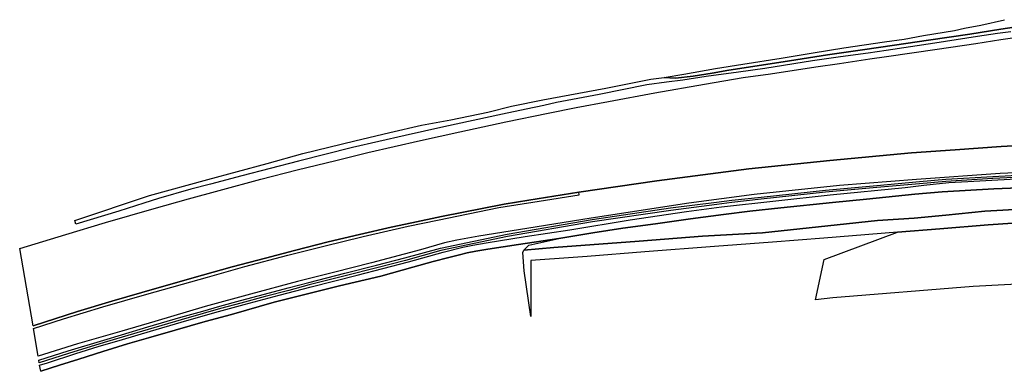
# Model space of a CAD drawing. Extents: x -26035517 to 31750492, y -9237385 to 8160032.
# Tile 1 of 256: x -26035517 to -25460974, y 4059356 to 4264179. Entities that reach past the tile are written whole.
import ezdxf

# ---------------------------------------------------------------- set-up
doc = ezdxf.new("R2010")
doc.units = 0
doc.layers.add('T-25', color=7, linetype='CONTINUOUS')

msp = doc.modelspace()

# ---------------------------------------------------------------- linework, layer by layer
at = {"layer": 'T-25', "color": 9}
for points in [[(-25444983, 4261326, 2107), (-25463093, 4258697, 2193), (-25481132, 4255847, 2197), (-25505298, 4252219, 2156), (-25525089, 4249287, 2144), (-25543760, 4246626, 2160), (-25564218, 4243692, 2010), (-25590045, 4239661, 2014), (-25621771, 4234792, 2079), (-25631412, 4233073, 2236), (-25642496, 4231319, 2391), (-25652795, 4230034, 2639), (-25659393, 4230425, 2909), (-25648050, 4232377, 3051), (-25629531, 4235782, 3137), (-25613560, 4238302, 3062), (-25591269, 4241829, 3066), (-25572582, 4244905, 3233), (-25554567, 4247787, 3318), (-25530829, 4251326, 3359), (-25519372, 4252865, 3489), (-25508143, 4254894, 3562), (-25490029, 4257962, 3749), (-25484128, 4259336, 3765), (-25474673, 4261092, 4119), (-25460952, 4264179, 4635)], [(-25457097, 4257200, 2099), (-25464904, 4256112, 2050), (-25476586, 4254400, 2160), (-25501457, 4250478, 2018), (-25529948, 4246214, 2055), (-25540482, 4244703, 2059), (-25556654, 4242515, 1998), (-25572962, 4240142, 1969), (-25600628, 4235805, 1920), (-25616105, 4233685, 1965), (-25634995, 4231090, 2083), (-25634995, 4231090, 2083), (-25648469, 4228880, 2435), (-25657999, 4227887, 2705), (-25669572, 4226286, 2745), (-25697314, 4220548, 2435), (-25722366, 4215920, 2517), (-25729748, 4214207, 2472), (-25739996, 4212144, 2415), (-25753834, 4209210, 2476), (-25787964, 4201702, 2550), (-25810521, 4196724, 2554), (-25841281, 4189655, 2370), (-25872858, 4181842, 2460), (-25905933, 4173223, 2427), (-25924121, 4168440, 2435), (-25935726, 4165389, 2440), (-25954489, 4160070, 2227), (-25963043, 4157354, 2109), (-25977637, 4152678, 2036), (-26002791, 4145049, 2007), (-26003367, 4147177, 2147), (-25959710, 4161769, 2342), (-25925714, 4171185, 2550), (-25891096, 4180469, 2558), (-25870226, 4186248, 2558), (-25839910, 4193563, 2517), (-25819586, 4198441, 2619), (-25801080, 4202675, 2656), (-25783917, 4205931, 2635), (-25762363, 4210303, 2607), (-25748572, 4213790, 2517), (-25730214, 4217437, 2480), (-25693477, 4224384, 2504), (-25667244, 4229636, 2933), (-25659393, 4230425, 2909), (-25652795, 4230034, 2639), (-25642496, 4231319, 2391), (-25631412, 4233073, 2236), (-25621771, 4234792, 2079), (-25590045, 4239661, 2014), (-25564218, 4243692, 2010), (-25543760, 4246626, 2160), (-25525089, 4249287, 2144), (-25505298, 4252219, 2156), (-25481132, 4255847, 2197), (-25463093, 4258697, 2193), (-25444983, 4261326, 2107)], [(-26035517, 4130936, 543), (-26008588, 4138964, 580), (-25985417, 4145961, 612), (-25957000, 4154123, 608), (-25936986, 4159792, 645), (-25919174, 4164697, 653), (-25894819, 4171259, 686), (-25873603, 4176658, 706), (-25850991, 4182250, 596), (-25832375, 4186818, 690), (-25801565, 4193809, 751), (-25778693, 4198855, 747), (-25751825, 4204699, 792), (-25727053, 4209814, 779), (-25710708, 4213085, 779), (-25691983, 4216587, 763), (-25664977, 4221508, 669), (-25636010, 4226581, 616), (-25613358, 4230462, 636), (-25597442, 4232709, 677), (-25570884, 4236685, 685), (-25557058, 4238719, 685), (-25539504, 4241342, 754), (-25529683, 4242697, 754), (-25500204, 4247017, 718), (-25477573, 4250366, 718), (-25463018, 4252621, 718), (-25443907, 4255327, 714)], [(-25416091, 4192838, 539), (-25462725, 4190325, 535), (-25489562, 4188375, 551), (-25515097, 4186575, 551), (-25562878, 4182204, 502), (-25610124, 4177254, 506), (-25663790, 4170391, 735), (-25709325, 4163699, 755), (-25738403, 4158991, 747), (-25752862, 4156630, 747), (-25789369, 4149600, 779), (-25806747, 4145896, 751), (-25818745, 4143312, 751), (-25837292, 4139047, 747), (-25855449, 4134682, 747), (-25875070, 4129756, 686), (-25892029, 4125341, 661), (-25911566, 4120143, 645), (-25928909, 4115313, 612), (-25950100, 4109347, 612), (-25964183, 4105312, 616), (-25981808, 4100142, 620), (-26001691, 4094110, 637), (-26027730, 4085924, 596), (-26035517, 4130936, 543), (-26008588, 4138964, 580), (-25985417, 4145961, 612), (-25957000, 4154123, 608), (-25936986, 4159792, 645), (-25919174, 4164697, 653), (-25894819, 4171259, 686), (-25873603, 4176658, 706), (-25850991, 4182250, 596), (-25832375, 4186818, 690), (-25801565, 4193809, 751), (-25778693, 4198855, 747), (-25751825, 4204699, 792), (-25727053, 4209814, 779), (-25710708, 4213085, 779), (-25691983, 4216587, 763), (-25664977, 4221508, 669), (-25636010, 4226581, 616), (-25613358, 4230462, 636), (-25597442, 4232709, 677), (-25570884, 4236685, 685), (-25557058, 4238719, 685), (-25539504, 4241342, 754), (-25529683, 4242697, 754), (-25500204, 4247017, 718), (-25477573, 4250366, 718), (-25463018, 4252621, 718), (-25443907, 4255327, 714)], [(-26027730, 4085924, 596), (-26001691, 4094110, 637), (-25981808, 4100142, 620), (-25964183, 4105312, 616), (-25950100, 4109347, 612), (-25928909, 4115313, 612), (-25911566, 4120143, 645), (-25892029, 4125341, 661), (-25875070, 4129756, 686), (-25855449, 4134682, 747), (-25837292, 4139047, 747), (-25818745, 4143312, 751), (-25806747, 4145896, 751), (-25789369, 4149600, 779), (-25752862, 4156630, 747), (-25738403, 4158991, 747), (-25709325, 4163699, 755), (-25663790, 4170391, 735), (-25610124, 4177254, 506), (-25562878, 4182204, 502), (-25515097, 4186575, 551), (-25489562, 4188375, 551), (-25462725, 4190325, 535), (-25416091, 4192838, 539)], [(-25400471, 4177334, 7463), (-25463427, 4174609, 7373), (-25512289, 4171101, 7434), (-25557177, 4167605, 7418), (-25607002, 4162431, 7321), (-25645142, 4157392, 7373), (-25702105, 4148472, 7624), (-25739535, 4142526, 7583), (-25767536, 4138131, 7522), (-25780405, 4135785, 7534), (-25787623, 4134174, 7542), (-25801549, 4130129, 7746), (-25830189, 4122581, 7991), (-25852422, 4116991, 8084), (-25873475, 4111612, 8158), (-25900750, 4104361, 8129), (-25927365, 4097038, 8182), (-25956694, 4088423, 8089), (-25975959, 4082667, 8080), (-26001700, 4075296, 8007), (-26024659, 4068077, 8031), (-26027491, 4084330, 767), (-26009886, 4089964, 816), (-25987066, 4096895, 828), (-25961260, 4104218, 824), (-25926000, 4114255, 833), (-25904106, 4120401, 853), (-25879013, 4126995, 955), (-25858109, 4132171, 967), (-25835070, 4137859, 987), (-25808798, 4143861, 906), (-25791801, 4147441, 1012), (-25755956, 4154701, 1171), (-25732337, 4158500, 1094), (-25708981, 4162137, 992), (-25709325, 4163699, 755), (-25663790, 4170391, 735), (-25610124, 4177254, 506), (-25562878, 4182204, 502), (-25515097, 4186575, 551), (-25489562, 4188375, 551), (-25462725, 4190325, 535), (-25416091, 4192838, 539)], [(-25400471, 4177334, 7463), (-25463427, 4174609, 7373), (-25512289, 4171101, 7434), (-25557177, 4167605, 7418), (-25607002, 4162431, 7321), (-25645142, 4157392, 7373), (-25702105, 4148472, 7624), (-25739535, 4142526, 7583), (-25767536, 4138131, 7522), (-25780405, 4135785, 7534), (-25787623, 4134174, 7542), (-25801549, 4130129, 7746), (-25830189, 4122581, 7991), (-25852422, 4116991, 8084), (-25873475, 4111612, 8158), (-25900750, 4104361, 8129), (-25927365, 4097038, 8182), (-25956694, 4088423, 8089), (-25975959, 4082667, 8080), (-26001700, 4075296, 8007), (-26024659, 4068077, 8031), (-26027491, 4084330, 767), (-26009886, 4089964, 816), (-25987066, 4096895, 828), (-25961260, 4104218, 824), (-25926000, 4114255, 833), (-25904106, 4120401, 853), (-25879013, 4126995, 955), (-25858109, 4132171, 967), (-25835070, 4137859, 987), (-25808798, 4143861, 906), (-25791801, 4147441, 1012), (-25755956, 4154701, 1171), (-25732337, 4158500, 1094), (-25708981, 4162137, 992), (-25709325, 4163699, 755), (-25663790, 4170391, 735), (-25610124, 4177254, 506), (-25562878, 4182204, 502), (-25515097, 4186575, 551), (-25489562, 4188375, 551), (-25462725, 4190325, 535), (-25416091, 4192838, 539)], [(-26024385, 4065769, 8158), (-26007298, 4071256, 8154), (-25986462, 4077512, 8146), (-25976030, 4080614, 8186), (-25960802, 4085164, 8174), (-25941528, 4090842, 8190), (-25928721, 4094472, 8260), (-25918658, 4097352, 8280), (-25906713, 4100569, 8260), (-25892621, 4104360, 8207), (-25878782, 4107973, 8227), (-25866861, 4111119, 8219), (-25845852, 4116487, 8195), (-25827404, 4121179, 8113), (-25810721, 4125391, 8036), (-25789959, 4131142, 7852), (-25751086, 4139226, 7836), (-25701378, 4147780, 7750), (-25655818, 4154526, 7689), (-25628892, 4157978, 7717), (-25619999, 4159012, 7544), (-25602782, 4160886, 7544), (-25565251, 4164943, 7662), (-25535450, 4167688, 7686), (-25510378, 4169930, 7621), (-25495022, 4171292, 7609), (-25467668, 4172933, 7638), (-25439060, 4174425, 7605)], [(-25439055, 4173116, 7605), (-25467663, 4171624, 7638), (-25495017, 4169983, 7609), (-25510373, 4168621, 7621), (-25535445, 4166379, 7686), (-25565246, 4163634, 7662), (-25602777, 4159577, 7544), (-25619994, 4157703, 7544), (-25628696, 4156540, 7762), (-25655622, 4153088, 7734), (-25701182, 4146342, 7795), (-25750890, 4137788, 7881), (-25789763, 4129704, 7897), (-25810432, 4123915, 8040), (-25827115, 4119703, 8117), (-25845563, 4115011, 8199), (-25866572, 4109643, 8223), (-25878493, 4106497, 8231), (-25892332, 4102884, 8211), (-25906424, 4099093, 8264), (-25918369, 4095876, 8284), (-25928432, 4092996, 8264), (-25941239, 4089366, 8194), (-25960513, 4083688, 8178), (-25975741, 4079138, 8190), (-25986173, 4076036, 8150), (-26007009, 4069780, 8158), (-26024096, 4064293, 8162), (-26024385, 4065769, 8158), (-26007298, 4071256, 8154), (-25986462, 4077512, 8146), (-25976030, 4080614, 8186), (-25960802, 4085164, 8174), (-25941528, 4090842, 8190), (-25928721, 4094472, 8260), (-25918658, 4097352, 8280), (-25906713, 4100569, 8260), (-25892621, 4104360, 8207), (-25878782, 4107973, 8227), (-25866861, 4111119, 8219), (-25845852, 4116487, 8195), (-25827404, 4121179, 8113), (-25810721, 4125391, 8036), (-25789959, 4131142, 7852), (-25751086, 4139226, 7836), (-25701378, 4147780, 7750), (-25655818, 4154526, 7689), (-25628892, 4157978, 7717), (-25619999, 4159012, 7544), (-25602782, 4160886, 7544), (-25565251, 4164943, 7662), (-25535450, 4167688, 7686), (-25510378, 4169930, 7621), (-25495022, 4171292, 7609), (-25467668, 4172933, 7638), (-25439060, 4174425, 7605)], [(-25439055, 4173116, 7605), (-25467663, 4171624, 7638), (-25495017, 4169983, 7609), (-25510373, 4168621, 7621), (-25535445, 4166379, 7686), (-25565246, 4163634, 7662), (-25602777, 4159577, 7544), (-25619994, 4157703, 7544), (-25628696, 4156540, 7762), (-25655622, 4153088, 7734), (-25701182, 4146342, 7795), (-25750890, 4137788, 7881), (-25789763, 4129704, 7897), (-25810432, 4123915, 8040), (-25827115, 4119703, 8117), (-25845563, 4115011, 8199), (-25866572, 4109643, 8223), (-25878493, 4106497, 8231), (-25892332, 4102884, 8211), (-25906424, 4099093, 8264), (-25918369, 4095876, 8284), (-25928432, 4092996, 8264), (-25941239, 4089366, 8194), (-25960513, 4083688, 8178), (-25975741, 4079138, 8190), (-25986173, 4076036, 8150), (-26007009, 4069780, 8158), (-26024096, 4064293, 8162)], [(-26023931, 4062931, 8305), (-26019381, 4064333, 8305), (-26002722, 4069630, 8309), (-25989797, 4073735, 8329), (-25975609, 4077908, 8370), (-25959151, 4082696, 8341), (-25941247, 4088024, 8358), (-25921697, 4093551, 8386), (-25904492, 4098310, 8394), (-25884163, 4103749, 8386), (-25865514, 4108504, 8435), (-25838578, 4115273, 8362), (-25808705, 4123141, 8129), (-25788501, 4128796, 7978), (-25776983, 4131631, 7970), (-25771064, 4132807, 7950), (-25763366, 4134096, 7966), (-25740653, 4137925, 7925), (-25714583, 4141692, 7946), (-25679256, 4147604, 7921), (-25646407, 4152531, 7958), (-25625929, 4155241, 7808), (-25562622, 4162180, 7857), (-25518743, 4166477, 7869), (-25508020, 4167698, 7808), (-25493279, 4169354, 7759), (-25482259, 4169841, 7788), (-25443583, 4172018, 7816)], [(-25442717, 4166651, 7642), (-25467058, 4165641, 7735), (-25497184, 4163948, 7812), (-25513256, 4162499, 7853), (-25541441, 4159659, 7804), (-25561277, 4157703, 7764), (-25591337, 4154639, 7768), (-25609462, 4152668, 7768), (-25624746, 4150749, 7768), (-25644133, 4148247, 7938), (-25664583, 4145315, 7913), (-25683527, 4142661, 7946), (-25701065, 4139959, 7946), (-25721008, 4136805, 7921), (-25744384, 4133163, 7974), (-25762338, 4130489, 8027), (-25769270, 4129295, 8027), (-25774473, 4128284, 8003), (-25778903, 4127210, 8003), (-25785170, 4125699, 7974), (-25794289, 4123340, 8064), (-25806146, 4119970, 8113), (-25824847, 4114699, 8231), (-25848901, 4109189, 8627), (-25886993, 4099549, 8574), (-25911833, 4092499, 8664), (-25927371, 4088336, 8570), (-25944819, 4083384, 8480), (-25960355, 4078857, 8513), (-25972588, 4075309, 8525), (-25986914, 4070852, 8447), (-26001023, 4066434, 8472), (-26012255, 4062903, 8452), (-26023257, 4059356, 8541), (-26023931, 4062931, 8305), (-26019381, 4064333, 8305), (-26002722, 4069630, 8309), (-25989797, 4073735, 8329), (-25975609, 4077908, 8370), (-25959151, 4082696, 8341), (-25941247, 4088024, 8358), (-25921697, 4093551, 8386), (-25904492, 4098310, 8394), (-25884163, 4103749, 8386), (-25865514, 4108504, 8435), (-25838578, 4115273, 8362), (-25808705, 4123141, 8129), (-25788501, 4128796, 7978), (-25776983, 4131631, 7970), (-25771064, 4132807, 7950), (-25763366, 4134096, 7966), (-25740653, 4137925, 7925), (-25714583, 4141692, 7946), (-25679256, 4147604, 7921), (-25646407, 4152531, 7958), (-25625929, 4155241, 7808), (-25562622, 4162180, 7857), (-25518743, 4166477, 7869), (-25508020, 4167698, 7808), (-25493279, 4169354, 7759), (-25482259, 4169841, 7788), (-25443583, 4172018, 7816)], [(-26023257, 4059356, 8541), (-26012255, 4062903, 8452), (-26001023, 4066434, 8472), (-25986914, 4070852, 8447), (-25972588, 4075309, 8525), (-25960355, 4078857, 8513), (-25944819, 4083384, 8480), (-25927371, 4088336, 8570), (-25911833, 4092499, 8664), (-25886993, 4099549, 8574), (-25848901, 4109189, 8627), (-25824847, 4114699, 8231), (-25806146, 4119970, 8113), (-25794289, 4123340, 8064), (-25785170, 4125699, 7974), (-25778903, 4127210, 8003), (-25774473, 4128284, 8003), (-25769270, 4129295, 8027), (-25762338, 4130489, 8027), (-25744384, 4133163, 7974), (-25721008, 4136805, 7921), (-25701065, 4139959, 7946), (-25683527, 4142661, 7946), (-25664583, 4145315, 7913), (-25644133, 4148247, 7938), (-25624746, 4150749, 7768), (-25609462, 4152668, 7768), (-25591337, 4154639, 7768), (-25561277, 4157703, 7764), (-25541441, 4159659, 7804), (-25513256, 4162499, 7853), (-25497184, 4163948, 7812), (-25467058, 4165641, 7735), (-25442717, 4166651, 7642)], [(-25447962, 4154093, 8637), (-25472267, 4152599, 8523), (-25495022, 4150292, 8487), (-25513494, 4148657, 8361), (-25535043, 4147171, 8544), (-25558578, 4144598, 8418), (-25602115, 4139973, 8430), (-25637025, 4138030, 8385), (-25674026, 4135237, 7974), (-25723761, 4131503, 7893), (-25741281, 4129993, 7819), (-25738417, 4132853, 7999), (-25721008, 4136805, 7921), (-25721008, 4136805, 7921), (-25701065, 4139959, 7946), (-25683527, 4142661, 7946), (-25664583, 4145315, 7913), (-25644133, 4148247, 7938), (-25624746, 4150749, 7768), (-25609462, 4152668, 7768), (-25591337, 4154639, 7768), (-25561277, 4157703, 7764), (-25541441, 4159659, 7804), (-25513256, 4162499, 7853), (-25497184, 4163948, 7812), (-25467058, 4165641, 7735), (-25442717, 4166651, 7642)], [(-25455957, 4145635, 5358), (-25470436, 4144614, 5521), (-25498539, 4142420, 5675), (-25523344, 4140447, 5399), (-25549589, 4138313, 5545), (-25566277, 4136995, 5220), (-25596173, 4134645, 5041), (-25630159, 4131975, 4923), (-25670657, 4128889, 5242), (-25704400, 4126303, 5184), (-25704400, 4126303, 5184), (-25712558, 4125676, 5172), (-25737328, 4123935, 5927), (-25737265, 4094348, 4658), (-25737262, 4091253, 4560), (-25741222, 4117959, 6718), (-25741934, 4128466, 7644), (-25741281, 4129993, 7819), (-25723761, 4131503, 7893), (-25674026, 4135237, 7974), (-25637025, 4138030, 8385), (-25602115, 4139973, 8430), (-25558578, 4144598, 8418), (-25535043, 4147171, 8544), (-25513494, 4148657, 8361), (-25495022, 4150292, 8487), (-25472267, 4152599, 8523), (-25447962, 4154093, 8637)], [(-25455957, 4145635, 5358), (-25470436, 4144614, 5521), (-25498539, 4142420, 5675), (-25523344, 4140447, 5399), (-25549589, 4138313, 5545), (-25566277, 4136995, 5220), (-25596173, 4134645, 5041), (-25630159, 4131975, 4923), (-25670657, 4128889, 5242), (-25704400, 4126303, 5184), (-25704400, 4126303, 5184), (-25712558, 4125676, 5172), (-25737328, 4123935, 5927), (-25737265, 4094348, 4658), (-25737262, 4091253, 4560), (-25741222, 4117959, 6718), (-25741934, 4128466, 7644), (-25741281, 4129993, 7819), (-25723761, 4131503, 7893), (-25674026, 4135237, 7974), (-25637025, 4138030, 8385), (-25602115, 4139973, 8430), (-25558578, 4144598, 8418), (-25535043, 4147171, 8544), (-25513494, 4148657, 8361), (-25495022, 4150292, 8487), (-25472267, 4152599, 8523), (-25447962, 4154093, 8637)], [(-25398791, 4113043, 3351), (-25479080, 4108665, 3282), (-25560981, 4102144, 3246), (-25571240, 4100939, 750), (-25566135, 4124432, 1941), (-25566135, 4124432, 1941), (-25523344, 4140447, 5399), (-25498539, 4142420, 5675), (-25470436, 4144614, 5521), (-25455957, 4145635, 5358)]]:
    msp.add_polyline3d(points, dxfattribs=at)

doc.saveas('drawing.dxf')
